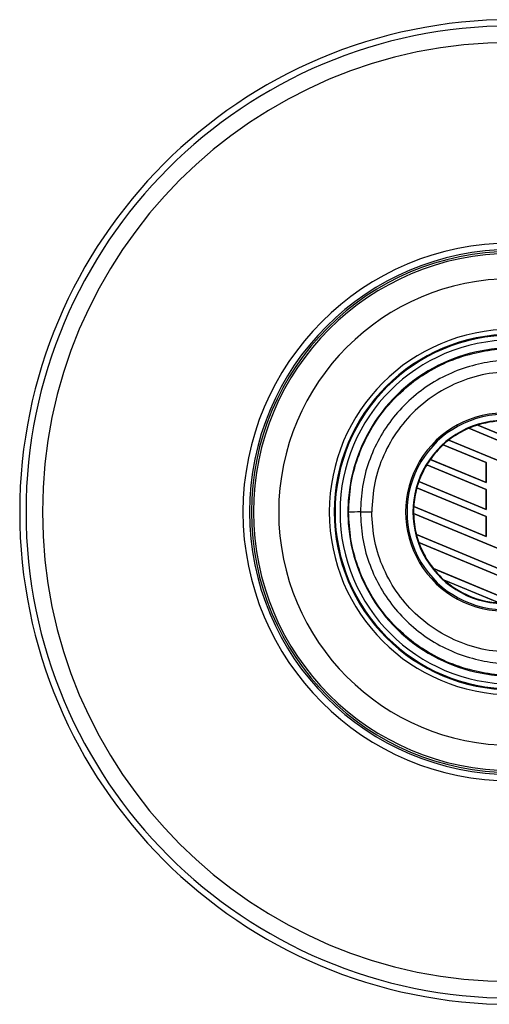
# Model space of a CAD drawing. Header units: millimetres. Extents: x 0 to 420, y 0 to 297.
# Tile 6 of 23: x 60 to 63, y 194 to 201. Entities that reach past the tile are written whole.
import ezdxf

# ---------------------------------------------------------------- set-up
doc = ezdxf.new("R2010")
doc.units = ezdxf.units.MM

msp = doc.modelspace()

# ---------------------------------------------------------------- linework, layer by layer
at = {"color": 7, "linetype": 'Continuous', "lineweight": 25}
for p, q in [((63.34931, 197.85659), (62.96233, 198.01688)), ((62.96233, 198.01688), (62.96234, 198.01687)), ((62.96234, 198.01687), (62.96259, 198.01656)), ((62.96259, 198.01656), (63.34931, 197.85637)), ((63.02283, 198.03913), (63.34931, 197.9039)), ((63.02285, 198.03913), (63.02283, 198.03913)), ((63.0237, 198.03899), (63.02285, 198.03913)), ((63.34931, 197.90411), (63.0237, 198.03899)), ((62.82623, 197.93673), (63.34931, 197.72007)), ((62.82625, 197.93673), (62.82623, 197.93673)), ((62.82683, 197.9367), (62.82625, 197.93673)), ((63.34931, 197.72028), (62.82683, 197.9367)), ((63.08154, 197.78367), (62.78856, 197.90503)), ((62.78856, 197.90503), (62.78857, 197.90502)), ((62.78857, 197.90502), (62.7888, 197.90471)), ((62.7888, 197.90471), (63.08115, 197.78362)), ((62.70025, 197.80509), (63.08154, 197.64715)), ((62.70026, 197.80509), (62.70025, 197.80509)), ((62.70074, 197.8051), (62.70026, 197.80509)), ((63.08115, 197.64752), (62.70074, 197.8051)), ((63.08154, 197.78367), (63.08115, 197.78362)), ((63.08115, 197.78362), (63.08115, 197.64752)), ((63.08154, 197.64715), (63.08154, 197.78367)), ((63.08154, 197.59984), (62.67586, 197.76787)), ((62.67586, 197.76787), (62.67587, 197.76787)), ((62.67587, 197.76787), (62.67613, 197.76755)), ((62.67613, 197.76755), (63.08115, 197.59979)), ((62.62182, 197.65374), (63.08154, 197.46332)), ((62.62183, 197.65374), (62.62182, 197.65374)), ((62.62225, 197.65377), (62.62183, 197.65374)), ((63.08115, 197.46369), (62.62225, 197.65377)), ((63.08115, 197.64752), (63.08154, 197.64715)), ((63.08154, 197.416), (62.60865, 197.61188)), ((62.60865, 197.61188), (62.60866, 197.61187)), ((62.60866, 197.61187), (62.60897, 197.61154)), ((62.60897, 197.61154), (63.08115, 197.41596)), ((63.08154, 197.59984), (63.08115, 197.59979)), ((63.08115, 197.59979), (63.08115, 197.46369)), ((63.08154, 197.46332), (63.08154, 197.59984)), ((62.22394, 197.44683), (62.30168, 197.44683)), ((62.58741, 197.48416), (63.08154, 197.27949)), ((62.58742, 197.48416), (62.58741, 197.48416)), ((62.5878, 197.48421), (62.58742, 197.48416)), ((63.08115, 197.27986), (62.5878, 197.48421)), ((63.08115, 197.46369), (63.08154, 197.46332)), ((63.34931, 197.12126), (62.58635, 197.43728)), ((62.58635, 197.43728), (62.58636, 197.43728)), ((62.58636, 197.43728), (62.58675, 197.43691)), ((62.58675, 197.43691), (63.34931, 197.12104)), ((63.08154, 197.416), (63.08115, 197.41596)), ((63.08115, 197.41596), (63.08115, 197.27986)), ((63.08154, 197.27949), (63.08154, 197.416)), ((62.60573, 197.29274), (63.34931, 196.98474)), ((62.60574, 197.29274), (62.60573, 197.29274)), ((62.60613, 197.29279), (62.60574, 197.29274)), ((63.34931, 196.98495), (62.60613, 197.29279)), ((63.34931, 196.93742), (62.6223, 197.23856)), ((62.6223, 197.23856), (62.62232, 197.23855)), ((62.62232, 197.23855), (62.62288, 197.23811)), ((62.62288, 197.23811), (63.34931, 196.93721)), ((63.08115, 197.27986), (63.08154, 197.27949)), ((62.72071, 197.06128), (63.28055, 196.82939)), ((62.72073, 197.06128), (62.72071, 197.06128)), ((62.72121, 197.06128), (62.72073, 197.06128)), ((63.28015, 196.82976), (62.72121, 197.06128)), ((63.17017, 196.8278), (62.79425, 196.98351)), ((62.79425, 196.98351), (62.79428, 196.98349)), ((62.79428, 196.98349), (62.79581, 196.98265)), ((62.79581, 196.98265), (63.16846, 196.82829))]:
    msp.add_line(p, q, dxfattribs=at)
for centre, radius, start, end in [((63.25596, 197.44683), 3.35209, 90, 270), ((63.25596, 197.44683), 3.30903, 90, 270), ((63.25596, 197.44683), 3.19736, 90, 270), ((63.25596, 197.44683), 1.8317, 90, 270), ((63.25596, 197.44683), 1.78701, 90, 270), ((63.25596, 197.44683), 1.77367, 90, 270), ((63.25596, 197.44683), 1.76003, 90, 270), ((63.25596, 197.44683), 1.58825, 90, 270), ((63.25596, 197.44683), 1.24352, 90, 270), ((63.25596, 197.44683), 1.21, 90, 270), ((63.25596, 197.44683), 1.20421, 90, 270), ((63.25596, 197.44683), 1.17069, 90, 270), ((63.25596, 197.44683), 1.11717, 85.180275, 274.819725), ((63.20637, 197.44683), 0.6742, 87.5, 272.5), ((63.20637, 197.44683), 0.66471, 87.5, 272.5), ((63.20637, 197.44683), 0.62399, 87.5, 272.5), ((63.20637, 197.44683), 0.62009, 87.5, 107.216511), ((63.20637, 197.44683), 0.62008, 87.5, 107.214901), ((63.20637, 197.44683), 0.6197, 87.5, 107.144323), ((63.20637, 197.44683), 0.62009, 113.17547, 127.809083), ((63.20637, 197.44683), 0.62008, 113.17491, 127.808206), ((63.20637, 197.44683), 0.6197, 113.165044, 127.767518), ((63.20637, 197.44683), 0.62009, 107.216511, 113.17547), ((63.20637, 197.44683), 0.62009, 127.809083, 132.360277), ((63.20637, 197.44683), 0.62009, 132.360277, 144.707169), ((63.20637, 197.44683), 0.62008, 132.360129, 144.706662), ((63.20637, 197.44683), 0.6197, 132.363076, 144.680394), ((63.20637, 197.44683), 0.62009, 144.707169, 148.819021), ((63.20637, 197.44683), 0.62009, 148.819021, 160.507577), ((63.20637, 197.44683), 0.62008, 148.819155, 160.507348), ((63.20637, 197.44683), 0.6197, 148.831691, 160.491437), ((63.20637, 197.44683), 0.62009, 160.507577, 164.563069), ((63.20637, 197.44683), 0.62009, 164.563069, 176.548142), ((63.20637, 197.44683), 0.62008, 164.563472, 176.548182), ((63.20637, 197.44683), 0.6197, 164.585759, 176.541662), ((62.20747, 132.30092), 65.14591, 89.9855185, 90.0558104), ((63.20637, 197.44683), 0.62009, 176.548142, 180.881798), ((63.20637, 197.44683), 0.62009, 180.881798, 194.388305), ((63.20637, 197.44683), 0.62008, 180.882524, 194.388686), ((63.20637, 197.44683), 0.6197, 180.91722, 194.393139), ((63.20637, 197.44683), 0.62009, 194.388305, 199.625039), ((63.20637, 197.44683), 0.62009, 199.625039, 218.444711), ((63.20637, 197.44683), 0.62008, 199.626296, 218.445888), ((63.20637, 197.44683), 0.6197, 199.682367, 218.473259), ((63.20637, 197.44683), 0.62009, 218.444711, 228.346907), ((63.20637, 197.44683), 0.62009, 228.346907, 266.653093), ((63.20637, 197.44683), 0.62008, 228.350563, 266.649437), ((63.20637, 197.44683), 0.6197, 228.507547, 266.492453)]:
    msp.add_arc(centre, radius, start, end, dxfattribs=at)
for points, knots in [([(62.14401, 197.4468), (62.14713, 197.50931), (62.15335, 197.63432), (62.20198, 197.81664), (62.27883, 197.98824), (62.38346, 198.14479), (62.51321, 198.28113), (62.66365, 198.39423), (62.83124, 198.48004), (63.00498, 198.53475), (63.17953, 198.5615), (63.29277, 198.55706), (63.34938, 198.55484)], [0, 0, 0, 0, 0.1019214, 0.2038429, 0.3057653, 0.4076877, 0.5096105, 0.6115332, 0.713457, 0.8153809, 0.9076904, 1, 1, 1, 1]), ([(63.34265, 198.47518), (63.29011, 198.47725), (63.18502, 198.48138), (63.02303, 198.45655), (62.86178, 198.40577), (62.70622, 198.32614), (62.56659, 198.22115), (62.44618, 198.09461), (62.34906, 197.94932), (62.27776, 197.79005), (62.2326, 197.62086), (62.22682, 197.50484), (62.22394, 197.44683)], [0, 0, 0, 0, 0.0923036, 0.1846071, 0.2865385, 0.3884688, 0.490398, 0.5923288, 0.694247, 0.7961664, 0.8980845, 1, 1, 1, 1]), ([(63.34925, 198.39683), (63.2829, 198.3992), (63.14998, 198.40395), (62.9542, 198.35954), (62.7722, 198.2771), (62.61038, 198.15955), (62.47709, 198.01011), (62.37764, 197.83676), (62.31338, 197.64621), (62.30557, 197.51324), (62.30168, 197.44683)], [0, 0, 0, 0, 0.1248804, 0.2501396, 0.3746494, 0.4998125, 0.6247642, 0.7495577, 0.8749238, 1, 1, 1, 1]), ([(63.34938, 196.33881), (63.29277, 196.3366), (63.17953, 196.33216), (63.00498, 196.3589), (62.83124, 196.41361), (62.66365, 196.49943), (62.51321, 196.61253), (62.38346, 196.74887), (62.27883, 196.90541), (62.20198, 197.07701), (62.15336, 197.2593), (62.14713, 197.3843), (62.14401, 197.4468)], [0, 0, 0, 0, 0.0923125, 0.1846249, 0.286552, 0.388479, 0.4904049, 0.5923308, 0.6942564, 0.796182, 0.898091, 1, 1, 1, 1]), ([(62.22394, 197.44683), (62.22682, 197.38882), (62.2326, 197.27279), (62.27776, 197.1036), (62.34906, 196.94434), (62.44618, 196.79905), (62.56659, 196.67251), (62.70622, 196.56752), (62.86178, 196.48789), (63.02303, 196.43711), (63.18502, 196.41228), (63.29011, 196.41641), (63.34265, 196.41847)], [0, 0, 0, 0, 0.1019155, 0.2038336, 0.305753, 0.4076712, 0.509602, 0.6115312, 0.7134615, 0.8153929, 0.9076964, 1, 1, 1, 1]), ([(63.34925, 196.49682), (63.2829, 196.49445), (63.14998, 196.48971), (62.9542, 196.53411), (62.7722, 196.61655), (62.61038, 196.73411), (62.47709, 196.88354), (62.37764, 197.05689), (62.31338, 197.24744), (62.30557, 197.38042), (62.30168, 197.44683)], [0, 0, 0, 0, 0.1248804, 0.2501396, 0.3746494, 0.4998125, 0.6247642, 0.7495577, 0.8749238, 1, 1, 1, 1])]:
    msp.add_open_spline(points, degree=3, knots=knots, dxfattribs=at)

doc.saveas('drawing.dxf')
